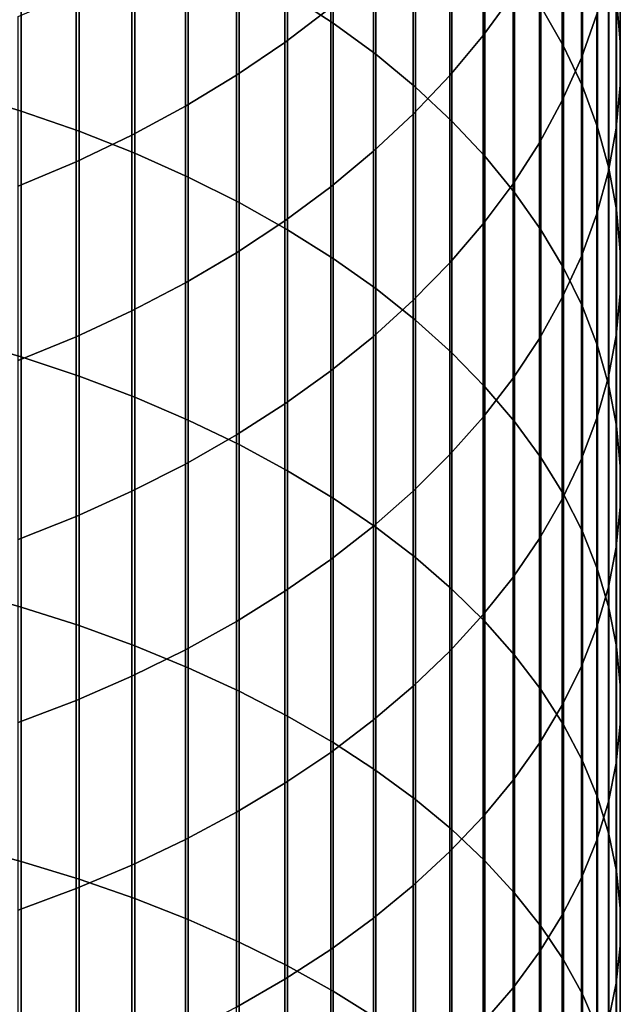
# Model space of a CAD drawing. Header units: metres. Extents: x -28 to 70, y -212 to 27.
# Tile 52 of 220: x 6 to 12, y -45 to -35. Entities that reach past the tile are written whole.
import ezdxf

# ---------------------------------------------------------------- set-up
doc = ezdxf.new("R2010")
doc.units = ezdxf.units.M
doc.layers.add('solid_10_261_012_XXX', color=7, linetype='CONTINUOUS')

msp = doc.modelspace()

# ---------------------------------------------------------------- linework, layer by layer
at = {"layer": 'solid_10_261_012_XXX'}
for points in [[(8.575907, -32.793339, 362.252502), (8.575907, -35.138874, 364.056549), (9.037462, -35.440464, 363.653137), (9.037462, -33.105835, 361.857483)], [(11.14072, -33.063942, 357.317596), (11.14072, -35.274582, 359.116089), (11.369547, -35.673962, 358.611267), (11.369547, -33.476963, 356.823853)], [(9.037462, -33.105835, 361.857483), (9.037462, -35.440464, 363.653137), (9.469481, -35.757359, 363.229279), (9.469481, -33.434189, 361.442444)], [(11.907613, -33.100361, 352.974121), (11.907613, -35.192345, 354.773224), (11.945621, -35.630005, 354.250031), (11.945621, -33.552147, 352.463074)], [(10.860441, -33.274879, 344.94281), (10.860441, -35.147427, 346.740143), (10.557803, -35.565475, 346.292542), (10.557803, -33.705002, 344.506775)], [(11.707903, -33.378185, 348.634552), (11.707903, -35.351532, 350.427704), (11.552008, -35.792084, 349.929352), (11.552008, -33.832184, 348.148438)], [(9.469481, -33.434189, 361.442444), (9.469481, -35.757359, 363.229279), (9.870549, -36.088516, 362.786316), (9.870549, -33.777321, 361.008698)], [(11.369547, -33.476963, 356.823853), (11.369547, -35.673962, 358.611267), (11.561213, -36.080803, 358.096985), (11.561213, -33.897697, 356.320892)], [(9.013752, -33.515728, 341.114258), (9.013752, -35.283607, 342.906464), (8.550674, -35.636337, 342.548859), (8.550674, -33.878094, 340.766449)], [(11.945621, -33.552147, 352.463074), (11.945621, -35.630005, 354.250031), (11.944586, -36.068344, 353.726044), (11.944586, -34.004639, 351.951233)], [(5.27688, -33.701942, 365.978546), (5.27688, -36.148914, 367.756378), (5.880963, -36.33292, 367.495697), (5.880963, -33.892998, 365.722992)], [(9.870549, -33.777321, 361.008698), (9.870549, -36.088516, 362.786316), (10.239358, -36.432854, 362.325745), (10.239358, -34.134113, 360.557709)], [(10.557803, -33.705002, 344.506775), (10.557803, -35.565475, 346.292542), (10.22066, -35.971043, 345.858276), (10.22066, -34.122276, 344.083771)], [(8.550674, -33.878094, 340.766449), (8.550674, -35.636337, 342.548859), (8.059649, -35.96991, 342.210724), (8.059649, -34.220776, 340.437531)], [(11.552008, -33.832184, 348.148438), (11.552008, -35.792084, 349.929352), (11.358356, -36.226013, 349.438507), (11.358356, -34.279362, 347.669617)], [(5.880963, -33.892998, 365.722992), (5.880963, -36.33292, 367.495697), (6.465825, -36.53653, 367.207245), (6.465825, -34.104408, 365.440216)], [(11.561213, -33.897697, 356.320892), (11.561213, -36.080803, 358.096985), (11.715095, -36.493774, 357.574982), (11.715095, -34.324772, 355.810364)], [(11.944586, -34.004639, 351.951233), (11.944586, -36.068344, 353.726044), (11.904513, -36.505928, 353.202942), (11.904513, -34.456348, 351.440277)], [(6.465825, -34.104408, 365.440216), (6.465825, -36.53653, 367.207245), (7.029555, -36.759079, 366.891968), (7.029555, -34.335487, 365.131134)], [(10.22066, -34.122276, 344.083771), (10.22066, -35.971043, 345.858276), (9.850112, -36.362793, 345.438812), (9.850112, -34.525337, 343.67514)], [(10.239358, -34.134113, 360.557709), (10.239358, -36.432854, 362.325745), (10.574701, -36.789253, 361.84903), (10.574701, -34.503399, 360.090912)], [(8.059649, -34.220776, 340.437531), (8.059649, -35.96991, 342.210724), (7.542284, -36.283226, 341.893097), (7.542284, -34.542652, 340.128571)], [(11.358356, -34.279362, 347.669617), (11.358356, -36.226013, 349.438507), (11.127584, -36.651905, 348.956757), (11.127584, -34.718254, 347.199677)], [(7.029555, -34.335487, 365.131134), (7.029555, -36.759079, 366.891968), (7.57031, -36.999844, 366.550873), (7.57031, -34.58548, 364.796753)], [(11.715095, -34.324772, 355.810364), (11.715095, -36.493774, 357.574982), (11.830687, -36.911526, 357.046906), (11.830687, -34.756794, 355.293915)], [(11.904513, -34.456348, 351.440277), (11.904513, -36.505928, 353.202942), (11.825533, -36.94133, 352.682434), (11.825533, -34.905804, 350.931885)], [(7.542284, -34.542652, 340.128571), (7.542284, -36.283226, 341.893097), (7.000267, -36.575272, 341.597015), (7.000267, -34.842674, 339.840607)], [(7.57031, -34.58548, 364.796753), (7.57031, -36.999844, 366.550873), (8.086323, -37.258038, 366.18512), (8.086323, -34.853569, 364.438171)], [(9.850112, -34.525337, 343.67514), (9.850112, -36.362793, 345.438812), (9.447371, -36.739449, 345.035522), (9.447371, -34.912872, 343.282288)], [(10.574701, -34.503399, 360.090912), (10.574701, -36.789253, 361.84903), (10.875484, -37.15654, 361.357758), (10.875484, -34.883968, 359.609833)], [(11.127584, -34.718254, 347.199677), (11.127584, -36.651905, 348.956757), (10.860441, -37.068367, 348.485687), (10.860441, -35.147427, 346.740143)], [(11.830687, -34.756794, 355.293915), (11.830687, -36.911526, 357.046906), (11.907613, -37.332691, 356.514526), (11.907613, -35.192345, 354.773224)], [(7.000267, -34.842674, 339.840607), (7.000267, -36.575272, 341.597015), (6.435371, -36.845085, 341.323486), (6.435371, -35.119862, 339.574554)], [(8.086323, -34.853569, 364.438171), (8.086323, -37.258038, 366.18512), (8.575907, -37.532814, 365.795837), (8.575907, -35.138874, 364.056549)], [(10.875484, -34.883968, 359.609833), (10.875484, -37.15654, 361.357758), (11.14072, -37.533524, 360.853516), (11.14072, -35.274582, 359.116089)], [(9.447371, -34.912872, 343.282288), (9.447371, -36.739449, 345.035522), (9.013752, -37.099781, 344.649689), (9.013752, -35.283607, 342.906464)], [(11.825533, -34.905804, 350.931885), (11.825533, -36.94133, 352.682434), (11.707903, -37.373123, 352.16626), (11.707903, -35.351532, 350.427704)], [(6.435371, -35.119862, 339.574554), (6.435371, -36.845085, 341.323486), (5.849443, -37.091789, 341.073395), (5.849443, -35.373306, 339.331268)], [(8.575907, -35.138874, 364.056549), (8.575907, -37.532814, 365.795837), (9.037462, -37.823273, 365.384369), (9.037462, -35.440464, 363.653137)], [(10.860441, -35.147427, 346.740143), (10.860441, -37.068367, 348.485687), (10.557803, -37.474037, 348.026794), (10.557803, -35.565475, 346.292542)], [(9.013752, -35.283607, 342.906464), (9.013752, -37.099781, 344.649689), (8.550674, -37.442612, 344.282593), (8.550674, -35.636337, 342.548859)], [(11.14072, -35.274582, 359.116089), (11.14072, -37.533524, 360.853516), (11.369547, -37.918964, 360.337982), (11.369547, -35.673962, 358.611267)], [(11.907613, -35.192345, 354.773224), (11.907613, -37.332691, 356.514526), (11.945621, -37.755898, 355.979584), (11.945621, -35.630005, 354.250031)], [(11.707903, -35.351532, 350.427704), (11.707903, -37.373123, 352.16626), (11.552008, -37.799896, 351.656097), (11.552008, -35.792084, 349.929352)], [(9.037462, -35.440464, 363.653137), (9.037462, -37.823273, 365.384369), (9.469481, -38.128468, 364.951996), (9.469481, -35.757359, 363.229279)], [(10.557803, -35.565475, 346.292542), (10.557803, -37.474037, 348.026794), (10.22066, -37.867588, 347.581635), (10.22066, -35.971043, 345.858276)], [(8.550674, -35.636337, 342.548859), (8.550674, -37.442612, 344.282593), (8.059649, -37.766823, 343.935455), (8.059649, -35.96991, 342.210724)], [(11.369547, -35.673962, 358.611267), (11.369547, -37.918964, 360.337982), (11.561213, -38.311604, 359.812775), (11.561213, -36.080803, 358.096985)], [(11.945621, -35.630005, 354.250031), (11.945621, -37.755898, 355.979584), (11.944586, -38.17976, 355.443817), (11.944586, -36.068344, 353.726044)], [(9.469481, -35.757359, 363.229279), (9.469481, -38.128468, 364.951996), (9.870549, -38.447403, 364.500153), (9.870549, -36.088516, 362.786316)], [(11.552008, -35.792084, 349.929352), (11.552008, -37.799896, 351.656097), (11.358356, -38.220257, 351.153564), (11.358356, -36.226013, 349.438507)], [(8.059649, -35.96991, 342.210724), (8.059649, -37.766823, 343.935455), (7.542284, -38.071346, 343.609406), (7.542284, -36.283226, 341.893097)], [(10.22066, -35.971043, 345.858276), (10.22066, -37.867588, 347.581635), (9.850112, -38.247734, 347.151611), (9.850112, -36.362793, 345.438812)], [(11.561213, -36.080803, 358.096985), (11.561213, -38.311604, 359.812775), (11.715095, -38.710163, 359.279694), (11.715095, -36.493774, 357.574982)], [(11.944586, -36.068344, 353.726044), (11.944586, -38.17976, 355.443817), (11.904513, -38.602894, 354.908936), (11.904513, -36.505928, 353.202942)], [(5.27688, -36.148914, 367.756378), (5.27688, -38.643536, 369.466705), (5.880963, -38.820351, 369.201111), (5.880963, -36.33292, 367.495697)], [(9.870549, -36.088516, 362.786316), (9.870549, -38.447403, 364.500153), (10.239358, -38.779034, 364.030334), (10.239358, -36.432854, 362.325745)], [(7.542284, -36.283226, 341.893097), (7.542284, -38.071346, 343.609406), (7.000267, -38.355198, 343.305481), (7.000267, -36.575272, 341.597015)], [(11.358356, -36.226013, 349.438507), (11.358356, -38.220257, 351.153564), (11.127584, -38.632832, 350.66037), (11.127584, -36.651905, 348.956757)], [(5.880963, -36.33292, 367.495697), (5.880963, -38.820351, 369.201111), (6.465825, -39.016006, 368.907196), (6.465825, -36.53653, 367.207245)], [(9.850112, -36.362793, 345.438812), (9.850112, -38.247734, 347.151611), (9.447371, -38.613235, 346.73819), (9.447371, -36.739449, 345.035522)], [(10.239358, -36.432854, 362.325745), (10.239358, -38.779034, 364.030334), (10.574701, -39.122276, 363.544098), (10.574701, -36.789253, 361.84903)], [(7.000267, -36.575272, 341.597015), (7.000267, -38.355198, 343.305481), (6.435371, -38.617439, 343.024689), (6.435371, -36.845085, 341.323486)], [(6.465825, -36.53653, 367.207245), (6.465825, -39.016006, 368.907196), (7.029555, -39.229862, 368.585968), (7.029555, -36.759079, 366.891968)], [(11.715095, -36.493774, 357.574982), (11.715095, -38.710163, 359.279694), (11.830687, -39.113335, 358.740417), (11.830687, -36.911526, 357.046906)], [(11.904513, -36.505928, 353.202942), (11.904513, -38.602894, 354.908936), (11.825533, -39.023914, 354.37674), (11.825533, -36.94133, 352.682434)], [(11.127584, -36.651905, 348.956757), (11.127584, -38.632832, 350.66037), (10.860441, -39.03627, 350.17807), (10.860441, -37.068367, 348.485687)], [(7.029555, -36.759079, 366.891968), (7.029555, -39.229862, 368.585968), (7.57031, -39.46122, 368.238434), (7.57031, -36.999844, 366.550873)], [(9.447371, -36.739449, 345.035522), (9.447371, -38.613235, 346.73819), (9.013752, -38.962894, 346.342651), (9.013752, -37.099781, 344.649689)], [(6.435371, -36.845085, 341.323486), (6.435371, -38.617439, 343.024689), (5.849443, -38.85722, 342.767944), (5.849443, -37.091789, 341.073395)], [(10.574701, -36.789253, 361.84903), (10.574701, -39.122276, 363.544098), (10.875484, -39.476009, 363.042969), (10.875484, -37.15654, 361.357758)], [(11.825533, -36.94133, 352.682434), (11.825533, -39.023914, 354.37674), (11.707903, -39.441448, 353.848969), (11.707903, -37.373123, 352.16626)], [(11.830687, -36.911526, 357.046906), (11.830687, -39.113335, 358.740417), (11.907613, -39.519802, 358.196716), (11.907613, -37.332691, 356.514526)], [(7.57031, -36.999844, 366.550873), (7.57031, -39.46122, 368.238434), (8.086323, -39.709328, 367.865723), (8.086323, -37.258038, 366.18512)], [(10.860441, -37.068367, 348.485687), (10.860441, -39.03627, 350.17807), (10.557803, -39.429253, 349.708282), (10.557803, -37.474037, 348.026794)], [(9.013752, -37.099781, 344.649689), (9.013752, -38.962894, 346.342651), (8.550674, -39.29557, 345.96637), (8.550674, -37.442612, 344.282593)], [(10.875484, -37.15654, 361.357758), (10.875484, -39.476009, 363.042969), (11.14072, -39.839077, 362.528595), (11.14072, -37.533524, 360.853516)], [(8.086323, -37.258038, 366.18512), (8.086323, -39.709328, 367.865723), (8.575907, -39.973366, 367.469116), (8.575907, -37.532814, 365.795837)], [(11.707903, -37.373123, 352.16626), (11.707903, -39.441448, 353.848969), (11.552008, -39.854126, 353.327332), (11.552008, -37.799896, 351.656097)], [(11.907613, -37.332691, 356.514526), (11.907613, -39.519802, 358.196716), (11.945621, -39.928238, 357.650421), (11.945621, -37.755898, 355.979584)], [(8.550674, -37.442612, 344.282593), (8.550674, -39.29557, 345.96637), (8.059649, -39.610176, 345.610474), (8.059649, -37.766823, 343.935455)], [(10.557803, -37.474037, 348.026794), (10.557803, -39.429253, 349.708282), (10.22066, -39.810497, 349.252533), (10.22066, -37.867588, 347.581635)], [(8.575907, -37.532814, 365.795837), (8.575907, -39.973366, 367.469116), (9.037462, -40.25248, 367.049835), (9.037462, -37.823273, 365.384369)], [(11.14072, -37.533524, 360.853516), (11.14072, -39.839077, 362.528595), (11.369547, -40.210293, 362.002716), (11.369547, -37.918964, 360.337982)], [(8.059649, -37.766823, 343.935455), (8.059649, -39.610176, 345.610474), (7.542284, -39.905682, 345.276215), (7.542284, -38.071346, 343.609406)], [(11.945621, -37.755898, 355.979584), (11.945621, -39.928238, 357.650421), (11.944586, -40.337311, 357.103241), (11.944586, -38.17976, 355.443817)], [(9.037462, -37.823273, 365.384369), (9.037462, -40.25248, 367.049835), (9.469481, -40.54575, 366.609283), (9.469481, -38.128468, 364.951996)], [(10.22066, -37.867588, 347.581635), (10.22066, -39.810497, 349.252533), (9.850112, -40.178757, 348.812317), (9.850112, -38.247734, 347.151611)], [(11.552008, -37.799896, 351.656097), (11.552008, -39.854126, 353.327332), (11.358356, -40.260605, 352.813507), (11.358356, -38.220257, 351.153564)], [(11.369547, -37.918964, 360.337982), (11.369547, -40.210293, 362.002716), (11.561213, -40.588444, 361.46701), (11.561213, -38.311604, 359.812775)], [(7.542284, -38.071346, 343.609406), (7.542284, -39.905682, 345.276215), (7.000267, -40.181122, 344.964661), (7.000267, -38.355198, 343.305481)], [(9.469481, -38.128468, 364.951996), (9.469481, -40.54575, 366.609283), (9.870549, -40.852226, 366.148926), (9.870549, -38.447403, 364.500153)], [(9.850112, -38.247734, 347.151611), (9.850112, -40.178757, 348.812317), (9.447371, -40.532829, 348.389038), (9.447371, -38.613235, 346.73819)], [(11.358356, -38.220257, 351.153564), (11.358356, -40.260605, 352.813507), (11.127584, -40.659554, 352.309235), (11.127584, -38.632832, 350.66037)], [(11.944586, -38.17976, 355.443817), (11.944586, -40.337311, 357.103241), (11.904513, -40.745674, 356.557037), (11.904513, -38.602894, 354.908936)], [(7.000267, -38.355198, 343.305481), (7.000267, -40.181122, 344.964661), (6.435371, -40.4356, 344.676788), (6.435371, -38.617439, 343.024689)], [(11.561213, -38.311604, 359.812775), (11.561213, -40.588444, 361.46701), (11.715095, -40.97229, 360.923218), (11.715095, -38.710163, 359.279694)], [(9.870549, -38.447403, 364.500153), (9.870549, -40.852226, 366.148926), (10.239358, -41.170898, 365.670227), (10.239358, -38.779034, 364.030334)], [(5.27688, -38.643536, 369.466705), (5.27688, -41.183945, 371.108246), (5.880963, -41.353439, 370.837921), (5.880963, -38.820351, 369.201111)], [(6.435371, -38.617439, 343.024689), (6.435371, -40.4356, 344.676788), (5.849443, -40.668278, 344.413605), (5.849443, -38.85722, 342.767944)], [(9.447371, -38.613235, 346.73819), (9.447371, -40.532829, 348.389038), (9.013752, -40.871555, 347.984131), (9.013752, -38.962894, 346.342651)], [(11.127584, -38.632832, 350.66037), (11.127584, -40.659554, 352.309235), (10.860441, -41.049667, 351.816101), (10.860441, -39.03627, 350.17807)], [(11.904513, -38.602894, 354.908936), (11.904513, -40.745674, 356.557037), (11.825533, -41.152, 356.01355), (11.825533, -39.023914, 354.37674)], [(11.715095, -38.710163, 359.279694), (11.715095, -40.97229, 360.923218), (11.830687, -41.36058, 360.373138), (11.830687, -39.113335, 358.740417)], [(5.880963, -38.820351, 369.201111), (5.880963, -41.353439, 370.837921), (6.465825, -41.540993, 370.538788), (6.465825, -39.016006, 368.907196)], [(10.239358, -38.779034, 364.030334), (10.239358, -41.170898, 365.670227), (10.574701, -41.500732, 365.174774), (10.574701, -39.122276, 363.544098)], [(9.013752, -38.962894, 346.342651), (9.013752, -40.871555, 347.984131), (8.550674, -41.193829, 347.598877), (8.550674, -39.29557, 345.96637)], [(6.465825, -39.016006, 368.907196), (6.465825, -41.540993, 370.538788), (7.029555, -41.745995, 370.211823), (7.029555, -39.229862, 368.585968)], [(10.860441, -39.03627, 350.17807), (10.860441, -41.049667, 351.816101), (10.557803, -41.429672, 351.335754), (10.557803, -39.429253, 349.708282)], [(11.825533, -39.023914, 354.37674), (11.825533, -41.152, 356.01355), (11.707903, -41.554962, 355.474548), (11.707903, -39.441448, 353.848969)], [(10.574701, -39.122276, 363.544098), (10.574701, -41.500732, 365.174774), (10.875484, -41.840645, 364.664154), (10.875484, -39.476009, 363.042969)], [(11.830687, -39.113335, 358.740417), (11.830687, -41.36058, 360.373138), (11.907613, -41.752048, 359.818542), (11.907613, -39.519802, 358.196716)], [(7.029555, -39.229862, 368.585968), (7.029555, -41.745995, 370.211823), (7.57031, -41.967773, 369.858093), (7.57031, -39.46122, 368.238434)], [(8.550674, -39.29557, 345.96637), (8.550674, -41.193829, 347.598877), (8.059649, -41.498596, 347.234528), (8.059649, -39.610176, 345.610474)], [(7.57031, -39.46122, 368.238434), (7.57031, -41.967773, 369.858093), (8.086323, -42.205605, 369.47876), (8.086323, -39.709328, 367.865723)], [(10.557803, -39.429253, 349.708282), (10.557803, -41.429672, 351.335754), (10.22066, -41.798325, 350.869751), (10.22066, -39.810497, 349.252533)], [(11.707903, -39.441448, 353.848969), (11.707903, -41.554962, 355.474548), (11.552008, -41.953239, 354.941833), (11.552008, -39.854126, 353.327332)], [(10.875484, -39.476009, 363.042969), (10.875484, -41.840645, 364.664154), (11.14072, -42.189529, 364.140106), (11.14072, -39.839077, 362.528595)], [(11.907613, -39.519802, 358.196716), (11.907613, -41.752048, 359.818542), (11.945621, -42.145409, 359.261292), (11.945621, -39.928238, 357.650421)], [(8.059649, -39.610176, 345.610474), (8.059649, -41.498596, 347.234528), (7.542284, -41.784863, 346.892334), (7.542284, -39.905682, 345.276215)], [(8.086323, -39.709328, 367.865723), (8.086323, -42.205605, 369.47876), (8.575907, -42.458714, 369.075073), (8.575907, -39.973366, 367.469116)], [(10.22066, -39.810497, 349.252533), (10.22066, -41.798325, 350.869751), (9.850112, -42.154423, 350.419647), (9.850112, -40.178757, 348.812317)], [(11.14072, -39.839077, 362.528595), (11.14072, -42.189529, 364.140106), (11.369547, -42.546238, 363.604248), (11.369547, -40.210293, 362.002716)], [(11.552008, -39.854126, 353.327332), (11.552008, -41.953239, 354.941833), (11.358356, -42.345531, 354.417114), (11.358356, -40.260605, 352.813507)], [(7.542284, -39.905682, 345.276215), (7.542284, -41.784863, 346.892334), (7.000267, -42.051689, 346.573334), (7.000267, -40.181122, 344.964661)], [(11.945621, -39.928238, 357.650421), (11.945621, -42.145409, 359.261292), (11.944586, -42.539379, 358.703156), (11.944586, -40.337311, 357.103241)], [(8.575907, -39.973366, 367.469116), (8.575907, -42.458714, 369.075073), (9.037462, -42.726269, 368.648346), (9.037462, -40.25248, 367.049835)], [(7.000267, -40.181122, 344.964661), (7.000267, -42.051689, 346.573334), (6.435371, -42.298206, 346.278656), (6.435371, -40.4356, 344.676788)], [(9.037462, -40.25248, 367.049835), (9.037462, -42.726269, 368.648346), (9.469481, -43.007401, 368.199951), (9.469481, -40.54575, 366.609283)], [(9.850112, -40.178757, 348.812317), (9.850112, -42.154423, 350.419647), (9.447371, -42.496799, 349.986847), (9.447371, -40.532829, 348.389038)], [(11.358356, -40.260605, 352.813507), (11.358356, -42.345531, 354.417114), (11.127584, -42.730556, 353.9021), (11.127584, -40.659554, 352.309235)], [(11.369547, -40.210293, 362.002716), (11.369547, -42.546238, 363.604248), (11.561213, -42.909615, 363.058411), (11.561213, -40.588444, 361.46701)], [(11.944586, -40.337311, 357.103241), (11.944586, -42.539379, 358.703156), (11.904513, -42.932674, 358.145996), (11.904513, -40.745674, 356.557037)], [(6.435371, -40.4356, 344.676788), (6.435371, -42.298206, 346.278656), (5.849443, -42.523609, 346.009186), (5.849443, -40.668278, 344.413605)], [(9.447371, -40.532829, 348.389038), (9.447371, -42.496799, 349.986847), (9.013752, -42.824341, 349.572815), (9.013752, -40.871555, 347.984131)], [(9.469481, -40.54575, 366.609283), (9.469481, -43.007401, 368.199951), (9.870549, -43.301186, 367.731384), (9.870549, -40.852226, 366.148926)], [(11.127584, -40.659554, 352.309235), (11.127584, -42.730556, 353.9021), (10.860441, -43.107056, 353.398529), (10.860441, -41.049667, 351.816101)], [(11.561213, -40.588444, 361.46701), (11.561213, -42.909615, 363.058411), (11.715095, -43.278465, 362.504333), (11.715095, -40.97229, 360.923218)], [(11.904513, -40.745674, 356.557037), (11.904513, -42.932674, 358.145996), (11.825533, -43.324005, 357.591583), (11.825533, -41.152, 356.01355)], [(9.870549, -40.852226, 366.148926), (9.870549, -43.301186, 367.731384), (10.239358, -43.606667, 367.244171), (10.239358, -41.170898, 365.670227)], [(9.013752, -40.871555, 347.984131), (9.013752, -42.824341, 349.572815), (8.550674, -43.135971, 349.178925), (8.550674, -41.193829, 347.598877)], [(10.860441, -41.049667, 351.816101), (10.860441, -43.107056, 353.398529), (10.557803, -43.473797, 352.907959), (10.557803, -41.429672, 351.335754)], [(11.715095, -40.97229, 360.923218), (11.715095, -43.278465, 362.504333), (11.830687, -43.651588, 361.943848), (11.830687, -41.36058, 360.373138)], [(11.825533, -41.152, 356.01355), (11.825533, -43.324005, 357.591583), (11.707903, -43.712093, 357.041809), (11.707903, -41.554962, 355.474548)], [(5.27688, -41.183945, 371.108246), (5.27688, -43.768246, 372.67981), (5.880963, -43.93029, 372.404938), (5.880963, -41.353439, 370.837921)], [(8.550674, -41.193829, 347.598877), (8.550674, -43.135971, 349.178925), (8.059649, -43.430672, 348.806396), (8.059649, -41.498596, 347.234528)], [(10.239358, -41.170898, 365.670227), (10.239358, -43.606667, 367.244171), (10.574701, -43.92284, 366.739868), (10.574701, -41.500732, 365.174774)], [(5.880963, -41.353439, 370.837921), (5.880963, -43.93029, 372.404938), (6.465825, -44.109604, 372.1008), (6.465825, -41.540993, 370.538788)], [(11.830687, -41.36058, 360.373138), (11.830687, -43.651588, 361.943848), (11.907613, -44.02776, 361.378784), (11.907613, -41.752048, 359.818542)], [(10.557803, -41.429672, 351.335754), (10.557803, -43.473797, 352.907959), (10.22066, -43.829586, 352.432068), (10.22066, -41.798325, 350.869751)], [(6.465825, -41.540993, 370.538788), (6.465825, -44.109604, 372.1008), (7.029555, -44.305599, 371.768341), (7.029555, -41.745995, 370.211823)], [(8.059649, -41.498596, 347.234528), (8.059649, -43.430672, 348.806396), (7.542284, -43.707481, 348.456482), (7.542284, -41.784863, 346.892334)], [(10.574701, -41.500732, 365.174774), (10.574701, -43.92284, 366.739868), (10.875484, -44.24868, 366.220184), (10.875484, -41.840645, 364.664154)], [(11.707903, -41.554962, 355.474548), (11.707903, -43.712093, 357.041809), (11.552008, -44.095669, 356.498383), (11.552008, -41.953239, 354.941833)], [(7.029555, -41.745995, 370.211823), (7.029555, -44.305599, 371.768341), (7.57031, -44.517632, 371.408691), (7.57031, -41.967773, 369.858093)], [(11.907613, -41.752048, 359.818542), (11.907613, -44.02776, 361.378784), (11.945621, -44.40575, 360.810974), (11.945621, -42.145409, 359.261292)], [(7.542284, -41.784863, 346.892334), (7.542284, -43.707481, 348.456482), (7.000267, -43.9655, 348.130341), (7.000267, -42.051689, 346.573334)], [(10.22066, -41.798325, 350.869751), (10.22066, -43.829586, 352.432068), (9.850112, -44.173256, 351.972382), (9.850112, -42.154423, 350.419647)], [(10.875484, -41.840645, 364.664154), (10.875484, -44.24868, 366.220184), (11.14072, -44.583118, 365.686768), (11.14072, -42.189529, 364.140106)], [(11.552008, -41.953239, 354.941833), (11.552008, -44.095669, 356.498383), (11.358356, -44.47348, 355.963165), (11.358356, -42.345531, 354.417114)], [(7.000267, -42.051689, 346.573334), (7.000267, -43.9655, 348.130341), (6.435371, -44.203876, 347.829041), (6.435371, -42.298206, 346.278656)], [(7.57031, -41.967773, 369.858093), (7.57031, -44.517632, 371.408691), (8.086323, -44.745014, 371.02301), (8.086323, -42.205605, 369.47876)], [(9.850112, -42.154423, 350.419647), (9.850112, -44.173256, 351.972382), (9.447371, -44.503685, 351.530426), (9.447371, -42.496799, 349.986847)], [(11.945621, -42.145409, 359.261292), (11.945621, -44.40575, 360.810974), (11.944586, -44.784332, 360.24231), (11.944586, -42.539379, 358.703156)], [(8.086323, -42.205605, 369.47876), (8.086323, -44.745014, 371.02301), (8.575907, -44.987003, 370.612549), (8.575907, -42.458714, 369.075073)], [(11.14072, -42.189529, 364.140106), (11.14072, -44.583118, 365.686768), (11.369547, -44.92506, 365.141388), (11.369547, -42.546238, 363.604248)], [(6.435371, -42.298206, 346.278656), (6.435371, -44.203876, 347.829041), (5.849443, -44.421833, 347.553528), (5.849443, -42.523609, 346.009186)], [(11.358356, -42.345531, 354.417114), (11.358356, -44.47348, 355.963165), (11.127584, -44.844296, 355.437836), (11.127584, -42.730556, 353.9021)], [(8.575907, -42.458714, 369.075073), (8.575907, -44.987003, 370.612549), (9.037462, -45.242802, 370.17868), (9.037462, -42.726269, 368.648346)], [(9.447371, -42.496799, 349.986847), (9.447371, -44.503685, 351.530426), (9.013752, -44.81979, 351.107605), (9.013752, -42.824341, 349.572815)], [(11.369547, -42.546238, 363.604248), (11.369547, -44.92506, 365.141388), (11.561213, -45.273392, 364.585815), (11.561213, -42.909615, 363.058411)], [(11.944586, -42.539379, 358.703156), (11.944586, -44.784332, 360.24231), (11.904513, -45.162258, 359.674591), (11.904513, -42.932674, 358.145996)], [(9.037462, -42.726269, 368.648346), (9.037462, -45.242802, 370.17868), (9.469481, -45.511578, 369.722778), (9.469481, -43.007401, 368.199951)], [(11.127584, -42.730556, 353.9021), (11.127584, -44.844296, 355.437836), (10.860441, -45.206898, 354.924133), (10.860441, -43.107056, 353.398529)], [(9.013752, -42.824341, 349.572815), (9.013752, -44.81979, 351.107605), (8.550674, -45.120544, 350.705322), (8.550674, -43.135971, 349.178925)], [(11.561213, -42.909615, 363.058411), (11.561213, -45.273392, 364.585815), (11.715095, -45.626968, 364.021881), (11.715095, -43.278465, 362.504333)], [(11.904513, -42.932674, 358.145996), (11.904513, -45.162258, 359.674591), (11.825533, -45.5383, 359.109741), (11.825533, -43.324005, 357.591583)], [(9.469481, -43.007401, 368.199951), (9.469481, -45.511578, 369.722778), (9.870549, -45.792454, 369.246368), (9.870549, -43.301186, 367.731384)], [(8.550674, -43.135971, 349.178925), (8.550674, -45.120544, 350.705322), (8.059649, -45.404961, 350.32489), (8.059649, -43.430672, 348.806396)], [(10.860441, -43.107056, 353.398529), (10.860441, -45.206898, 354.924133), (10.557803, -45.560104, 354.423767), (10.557803, -43.473797, 352.907959)], [(9.870549, -43.301186, 367.731384), (9.870549, -45.792454, 369.246368), (10.239358, -46.084515, 368.750977), (10.239358, -43.606667, 367.244171)], [(11.825533, -43.324005, 357.591583), (11.825533, -45.5383, 359.109741), (11.707903, -45.911224, 358.54953), (11.707903, -43.712093, 357.041809)], [(11.715095, -43.278465, 362.504333), (11.715095, -45.626968, 364.021881), (11.830687, -45.984642, 363.451416), (11.830687, -43.651588, 361.943848)], [(8.059649, -43.430672, 348.806396), (8.059649, -45.404961, 350.32489), (7.542284, -45.672112, 349.96756), (7.542284, -43.707481, 348.456482)], [(10.557803, -43.473797, 352.907959), (10.557803, -45.560104, 354.423767), (10.22066, -45.90276, 353.938324), (10.22066, -43.829586, 352.432068)], [(10.239358, -43.606667, 367.244171), (10.239358, -46.084515, 368.750977), (10.574701, -46.386795, 368.238251), (10.574701, -43.92284, 366.739868)], [(11.830687, -43.651588, 361.943848), (11.830687, -45.984642, 363.451416), (11.907613, -46.345238, 362.876282), (11.907613, -44.02776, 361.378784)], [(7.542284, -43.707481, 348.456482), (7.542284, -45.672112, 349.96756), (7.000267, -45.921124, 349.634491), (7.000267, -43.9655, 348.130341)], [(11.707903, -43.712093, 357.041809), (11.707903, -45.911224, 358.54953), (11.552008, -46.279816, 357.99585), (11.552008, -44.095669, 356.498383)], [(5.27688, -43.768246, 372.67981), (5.27688, -46.394505, 374.180176), (5.880963, -46.548985, 373.901001), (5.880963, -43.93029, 372.404938)], [(10.22066, -43.829586, 352.432068), (10.22066, -45.90276, 353.938324), (9.850112, -46.233746, 353.469421), (9.850112, -44.173256, 351.972382)], [(5.880963, -43.93029, 372.404938), (5.880963, -46.548985, 373.901001), (6.465825, -46.719921, 373.592072), (6.465825, -44.109604, 372.1008)], [(10.574701, -43.92284, 366.739868), (10.574701, -46.386795, 368.238251), (10.875484, -46.698318, 367.709839), (10.875484, -44.24868, 366.220184)], [(7.000267, -43.9655, 348.130341), (7.000267, -45.921124, 349.634491), (6.435371, -46.15118, 349.326782), (6.435371, -44.203876, 347.829041)], [(11.907613, -44.02776, 361.378784), (11.907613, -46.345238, 362.876282), (11.945621, -46.707581, 362.29837), (11.945621, -44.40575, 360.810974)], [(6.465825, -44.109604, 372.1008), (6.465825, -46.719921, 373.592072), (7.029555, -46.906761, 373.254395), (7.029555, -44.305599, 371.768341)], [(11.552008, -44.095669, 356.498383), (11.552008, -46.279816, 357.99585), (11.358356, -46.642868, 357.4505), (11.358356, -44.47348, 355.963165)], [(6.435371, -44.203876, 347.829041), (6.435371, -46.15118, 349.326782), (5.849443, -46.36153, 349.04541), (5.849443, -44.421833, 347.553528)], [(9.850112, -44.173256, 351.972382), (9.850112, -46.233746, 353.469421), (9.447371, -46.551979, 353.018585), (9.447371, -44.503685, 351.530426)], [(10.875484, -44.24868, 366.220184), (10.875484, -46.698318, 367.709839), (11.14072, -47.018063, 367.16748), (11.14072, -44.583118, 365.686768)], [(7.029555, -44.305599, 371.768341), (7.029555, -46.906761, 373.254395), (7.57031, -47.108894, 372.889069), (7.57031, -44.517632, 371.408691)], [(11.945621, -44.40575, 360.810974), (11.945621, -46.707581, 362.29837), (11.944586, -47.070484, 361.719574), (11.944586, -44.784332, 360.24231)], [(7.57031, -44.517632, 371.408691), (7.57031, -47.108894, 372.889069), (8.086323, -47.325657, 372.497314), (8.086323, -44.745014, 371.02301)], [(9.447371, -44.503685, 351.530426), (9.447371, -46.551979, 353.018585), (9.013752, -46.856419, 352.587311), (9.013752, -44.81979, 351.107605)], [(11.358356, -44.47348, 355.963165), (11.358356, -46.642868, 357.4505), (11.127584, -46.999195, 356.915253), (11.127584, -44.844296, 355.437836)], [(11.14072, -44.583118, 365.686768), (11.14072, -47.018063, 367.16748), (11.369547, -47.344978, 366.612976), (11.369547, -44.92506, 365.141388)], [(8.086323, -44.745014, 371.02301), (8.086323, -47.325657, 372.497314), (8.575907, -47.556343, 372.080414), (8.575907, -44.987003, 370.612549)], [(9.013752, -44.81979, 351.107605), (9.013752, -46.856419, 352.587311), (8.550674, -47.146072, 352.176941), (8.550674, -45.120544, 350.705322)], [(11.127584, -44.844296, 355.437836), (11.127584, -46.999195, 356.915253), (10.860441, -47.34763, 356.391846), (10.860441, -45.206898, 354.924133)], [(11.944586, -44.784332, 360.24231), (11.944586, -47.070484, 361.719574), (11.904513, -47.432766, 361.141754), (11.904513, -45.162258, 359.674591)], [(11.369547, -44.92506, 365.141388), (11.369547, -47.344978, 366.612976), (11.561213, -47.678005, 366.048096), (11.561213, -45.273392, 364.585815)], [(8.575907, -44.987003, 370.612549), (8.575907, -47.556343, 372.080414), (9.037462, -47.800194, 371.639709), (9.037462, -45.242802, 370.17868)], [(8.550674, -45.120544, 350.705322), (8.550674, -47.146072, 352.176941), (8.059649, -47.419994, 351.78891), (8.059649, -45.404961, 350.32489)], [(9.037462, -45.242802, 370.17868), (9.037462, -47.800194, 371.639709), (9.469481, -48.056419, 371.176636), (9.469481, -45.511578, 369.722778)], [(10.860441, -45.206898, 354.924133), (10.860441, -47.34763, 356.391846), (10.557803, -47.687038, 355.881989), (10.557803, -45.560104, 354.423767)], [(11.904513, -45.162258, 359.674591), (11.904513, -47.432766, 361.141754), (11.825533, -47.793236, 360.566803), (11.825533, -45.5383, 359.109741)], [(11.561213, -45.273392, 364.585815), (11.561213, -47.678005, 366.048096), (11.715095, -48.016048, 365.474731), (11.715095, -45.626968, 364.021881)]]:
    msp.add_3dface(points, dxfattribs=at)

doc.saveas('drawing.dxf')
